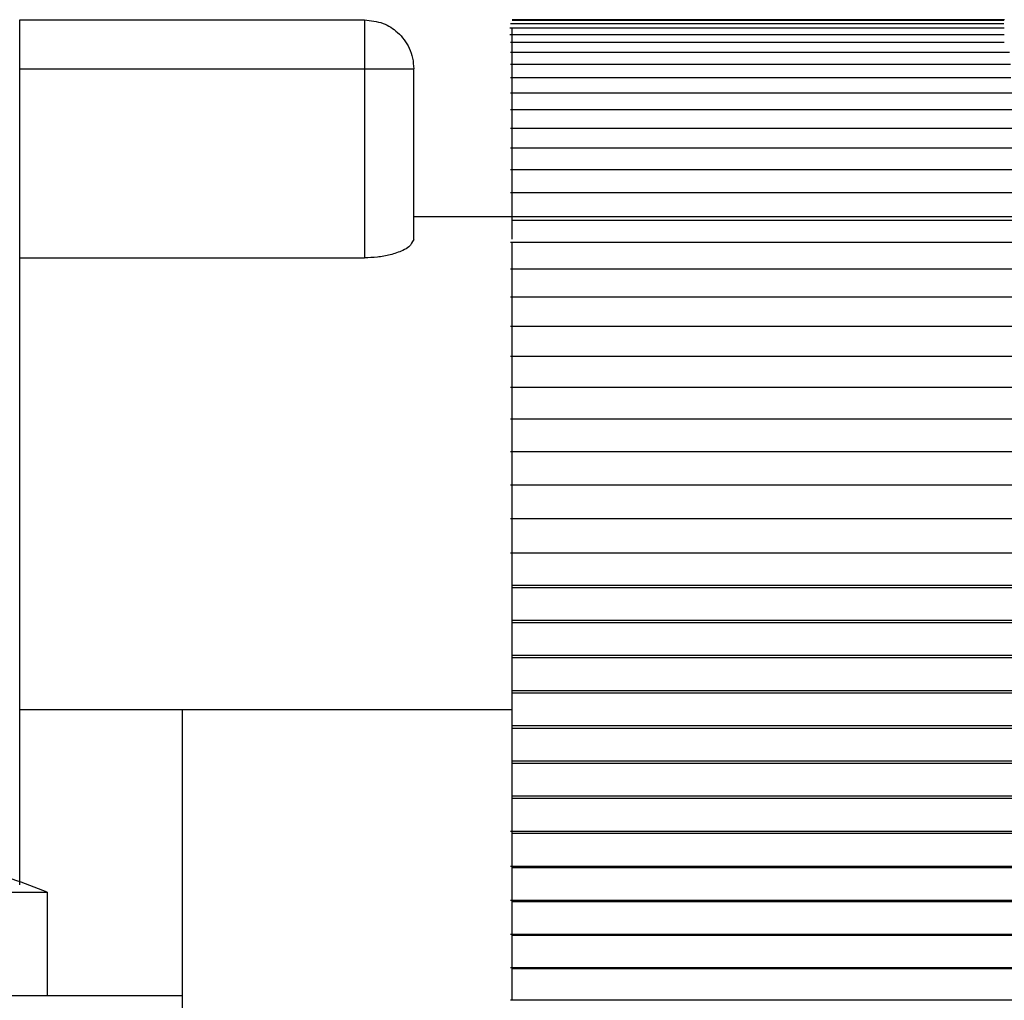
# Model space of a CAD drawing. Header units: millimetres. Extents: x -35 to 777, y -374 to 88.
# Tile 8 of 21: x 112 to 122, y 35 to 45. Entities that reach past the tile are written whole.
import ezdxf

# ---------------------------------------------------------------- set-up
doc = ezdxf.new("R2010")
doc.units = ezdxf.units.MM
doc.header["$LTSCALE"] = 0.173622
doc.layers.add('NoLayerName_001', color=7, linetype='Continuous')

# ---------------------------------------------------------------- blocks, each defined once
blk = doc.blocks.new('JZB_0002')
at = {"layer": 'NoLayerName_001', "color": 250, "linetype": 'Continuous', "lineweight": 25}
for p, q in [((16.15, 14), (19.65, 14)), ((26.1438, 14), (21.15, 14)), ((21.1244, 13.9159), (26.143, 13.9159)), ((21.1313, 13.9626), (26.1389, 13.9626)), ((26.1394, 13.9906), (21.15, 13.9906)), ((21.1241, 13.8507), (26.1434, 13.8507)), ((26.1435, 13.7672), (21.1331, 13.7672)), ((26.1963, 13.6656), (21.1331, 13.6656)), ((16.15, 5.2202), (16.15, 13.5)), ((16.15, 13.5), (19.65, 13.5)), ((19.65, 13.5), (19.65, 11.5826)), ((20.15, 11.7697), (20.15, 13.5)), ((26.2064, 13.5462), (21.1331, 13.5462)), ((26.2092, 13.4093), (21.1331, 13.4093)), ((26.2266, 13.2553), (21.1331, 13.2553)), ((26.2346, 13.0846), (21.1331, 13.0846)), ((26.2349, 12.8976), (21.1331, 12.8976)), ((26.2506, 12.695), (21.1331, 12.695)), ((26.2644, 12.4772), (21.1331, 12.4772)), ((26.2787, 12.2449), (21.1331, 12.2449)), ((21.15, 12), (20.15, 12)), ((26.2935, 11.9987), (21.1331, 11.9987)), ((21.15, 11.9656), (26.6094, 11.9656)), ((26.3084, 11.7392), (21.1331, 11.7392)), ((16.15, 11.5826), (19.65, 11.5826)), ((26.3199, 11.4672), (21.1331, 11.4672)), ((26.339, 11.1834), (21.1331, 11.1834)), ((26.3655, 10.8885), (21.1331, 10.8885)), ((26.3825, 10.5835), (21.1331, 10.5835)), ((26.4225, 10.2691), (21.1331, 10.2691)), ((26.4416, 9.9463), (21.1331, 9.9463)), ((26.4603, 9.6158), (21.1331, 9.6158)), ((26.4794, 9.2785), (21.1331, 9.2785)), ((21.15, 9.2697), (21.15, 9.292)), ((26.4988, 8.9355), (21.1331, 8.9355)), ((21.15, 8.9293), (21.15, 8.952)), ((21.15, 8.5836), (21.15, 8.6066)), ((26.5189, 8.5877), (21.1331, 8.5877)), ((26.6094, 8.258), (21.15, 8.258)), ((21.15, 8.2336), (21.15, 8.2568)), ((26.6094, 8.2336), (21.15, 8.2336)), ((26.6094, 7.9047), (21.15, 7.9047)), ((21.15, 7.8801), (21.15, 7.9036)), ((26.6094, 7.8801), (21.15, 7.8801)), ((26.6094, 7.549), (21.15, 7.549)), ((21.15, 7.5243), (21.15, 7.5479)), ((26.6094, 7.5243), (21.15, 7.5243)), ((26.6094, 7.1917), (21.15, 7.1917)), ((21.15, 7.167), (21.15, 7.1907)), ((26.6094, 7.167), (21.15, 7.167)), ((16.15, 7), (21.15, 7)), ((17.8, 7), (17.8, 0)), ((26.6094, 6.834), (21.15, 6.834)), ((21.15, 6.8093), (21.15, 6.833)), ((26.6094, 6.8093), (21.15, 6.8093)), ((26.6094, 6.4768), (21.15, 6.4768)), ((21.15, 6.4521), (21.15, 6.4757)), ((26.6094, 6.4521), (21.15, 6.4521)), ((26.6094, 6.121), (21.15, 6.121)), ((21.15, 6.0964), (21.15, 6.1199)), ((26.6094, 6.0964), (21.15, 6.0964)), ((26.5396, 5.764), (21.1331, 5.764)), ((21.15, 5.7432), (21.15, 5.7664)), ((26.6094, 5.7432), (21.15, 5.7432)), ((21.1331, 5.4123), (26.519, 5.4123)), ((21.15, 5.3934), (21.15, 5.4164)), ((26.6094, 5.3934), (21.15, 5.3934)), ((21.1331, 5.0645), (26.4993, 5.0645)), ((21.15, 5.048), (21.15, 5.0707)), ((26.6094, 5.048), (21.15, 5.048)), ((21.1331, 4.7215), (26.4798, 4.7215)), ((21.15, 4.708), (21.15, 4.7303)), ((26.6094, 4.708), (21.15, 4.708)), ((21.1331, 4.3842), (26.4605, 4.3842)), ((21.15, 4.3742), (26.6094, 4.3742)), ((21.1331, 4.0537), (26.4421, 4.0537))]:
    blk.add_line(p, q, dxfattribs=at)
for points, knots in [([(16.15, 13.5), (16.15, 13.5426), (16.15, 13.6276), (16.15, 13.7551), (16.15, 13.8712), (16.15, 13.9528), (16.15, 13.992), (16.15, 14)], [0, 0, 0, 0, 0.1277117, 0.2552192, 0.3824446, 0.4759685, 0.5, 0.5, 0.5, 0.5]), ([(19.65, 14), (19.65, 13.9883), (19.65, 13.9611), (19.65, 13.9123), (19.65, 13.8486), (19.65, 13.7704), (19.65, 13.6526), (19.65, 13.5613), (19.65, 13.5)], [0, 0, 0, 0, 0.0351058, 0.0815022, 0.1464466, 0.2263951, 0.3159526, 0.5, 0.5, 0.5, 0.5]), ([(19.65, 14), (19.7129, 13.9877), (19.8379, 13.981), (19.9996, 13.8724), (20.0961, 13.7417), (20.1437, 13.6096), (20.146, 13.5365), (20.15, 13.5)], [0, 0, 0, 0, 0.1923184, 0.365977, 0.5638349, 0.671393, 0.7815625, 0.7815625, 0.7815625, 0.7815625]), ([(21.15, 13.8515), (21.15, 13.8645), (21.15, 13.8825), (21.15, 13.9039), (21.15, 13.9122), (21.15, 13.9157)], [0, 0, 0, 0, 0.03920771, 0.05387817, 0.06423976, 0.06423976, 0.06423976, 0.06423976]), ([(21.15, 13.7674), (21.15, 13.7852), (21.15, 13.8084), (21.15, 13.836), (21.15, 13.8459), (21.15, 13.8504)], [0, 0, 0, 0, 0.05328427, 0.06947493, 0.08296376, 0.08296376, 0.08296376, 0.08296376]), ([(21.15, 13.6473), (21.15, 13.6591), (21.15, 13.6874), (21.15, 13.7215), (21.15, 13.7495), (21.15, 13.7611), (21.15, 13.7668)], [0, 0, 0, 0, 0.03544, 0.0847527, 0.1024191, 0.1194526, 0.1194526, 0.1194526, 0.1194526]), ([(21.15, 13.5556), (21.15, 13.5615), (21.15, 13.5847), (21.15, 13.6142), (21.15, 13.6447), (21.15, 13.6581), (21.15, 13.6651)], [0, 0, 0, 0, 0.0179037, 0.0694378, 0.0885318, 0.1095283, 0.1095283, 0.1095283, 0.1095283]), ([(19.65, 13.5), (19.7113, 13.5), (19.8026, 13.5), (19.9204, 13.5), (19.9986, 13.5), (20.0623, 13.5), (20.1111, 13.5), (20.1383, 13.5), (20.15, 13.5)], [0, 0, 0, 0, 0.1840474, 0.2736049, 0.3535534, 0.4184978, 0.4648942, 0.5, 0.5, 0.5, 0.5]), ([(21.15, 13.4093), (21.15, 13.4216), (21.15, 13.4517), (21.15, 13.4887), (21.15, 13.5183), (21.15, 13.5336), (21.15, 13.5421), (21.15, 13.5456)], [0, 0, 0, 0, 0.0367886, 0.0904025, 0.1108716, 0.1257271, 0.1362474, 0.1362474, 0.1362474, 0.1362474]), ([(21.15, 13.2553), (21.15, 13.2601), (21.15, 13.2753), (21.15, 13.3091), (21.15, 13.3454), (21.15, 13.3767), (21.15, 13.394), (21.15, 13.404), (21.15, 13.4086)], [0, 0, 0, 0, 0.0142051, 0.0458018, 0.1013485, 0.1231367, 0.1394936, 0.1533051, 0.1533051, 0.1533051, 0.1533051]), ([(21.15, 13.0846), (21.15, 13.092), (21.15, 13.1101), (21.15, 13.1473), (21.15, 13.1848), (21.15, 13.2175), (21.15, 13.237), (21.15, 13.2487), (21.15, 13.2546)], [0, 0, 0, 0, 0.0222403, 0.0542853, 0.1116126, 0.13466, 0.1524734, 0.1700244, 0.1700244, 0.1700244, 0.1700244]), ([(21.15, 12.8976), (21.15, 12.9075), (21.15, 12.9282), (21.15, 12.9686), (21.15, 13.0071), (21.15, 13.0413), (21.15, 13.063), (21.15, 13.0767), (21.15, 13.0839)], [0, 0, 0, 0, 0.0297279, 0.0621332, 0.1210839, 0.1453275, 0.1645486, 0.1862827, 0.1862827, 0.1862827, 0.1862827]), ([(21.15, 12.6949), (21.15, 12.7072), (21.15, 12.7303), (21.15, 12.7736), (21.15, 12.8131), (21.15, 12.8485), (21.15, 12.8688), (21.15, 12.8844), (21.15, 12.8932), (21.15, 12.897)], [0, 0, 0, 0, 0.0367178, 0.0693946, 0.1298072, 0.1551805, 0.1757566, 0.1905476, 0.2021092, 0.2021092, 0.2021092, 0.2021092]), ([(21.15, 12.477), (21.15, 12.4806), (21.15, 12.495), (21.15, 12.5203), (21.15, 12.5627), (21.15, 12.6031), (21.15, 12.6397), (21.15, 12.6613), (21.15, 12.679), (21.15, 12.6895), (21.15, 12.6945)], [0, 0, 0, 0, 0.0106371, 0.0432208, 0.0760795, 0.1377884, 0.1642218, 0.1860965, 0.2023907, 0.2174917, 0.2174917, 0.2174917, 0.2174917]), ([(21.15, 12.2446), (21.15, 12.2502), (21.15, 12.2666), (21.15, 12.2939), (21.15, 12.3366), (21.15, 12.3777), (21.15, 12.4155), (21.15, 12.4382), (21.15, 12.4582), (21.15, 12.4705), (21.15, 12.4769)], [0, 0, 0, 0, 0.0167608, 0.0490902, 0.0820409, 0.144877, 0.172298, 0.1954113, 0.213164, 0.232258, 0.232258, 0.232258, 0.232258]), ([(21.15, 11.9997), (21.15, 12.0067), (21.15, 12.0243), (21.15, 12.053), (21.15, 12.0959), (21.15, 12.1376), (21.15, 12.1764), (21.15, 12.2003), (21.15, 12.2226), (21.15, 12.2369), (21.15, 12.2447)], [0, 0, 0, 0, 0.0209725, 0.052959, 0.0859112, 0.1497022, 0.1780357, 0.2023244, 0.2214869, 0.2450135, 0.2450135, 0.2450135, 0.2450135]), ([(21.15, 11.7745), (21.15, 11.7822), (21.15, 11.801), (21.15, 11.8412), (21.15, 11.8834), (21.15, 11.9231), (21.15, 11.9481), (21.15, 11.9685), (21.15, 11.9848), (21.15, 11.9943), (21.15, 11.9986)], [0, 0, 0, 0, 0.0232475, 0.056111, 0.1206821, 0.1498505, 0.1752479, 0.1957677, 0.2109556, 0.224149, 0.224149, 0.224149, 0.224149]), ([(20.15, 11.7697), (20.1337, 11.7454), (20.1116, 11.6934), (20.0191, 11.6485), (19.9132, 11.6102), (19.7808, 11.5882), (19.6935, 11.5854), (19.65, 11.5826)], [0, 0, 0, 0, 0.0877057, 0.1603278, 0.2970314, 0.4287959, 0.559475, 0.559475, 0.559475, 0.559475]), ([(21.15, 11.509), (21.15, 11.5159), (21.15, 11.5337), (21.15, 11.5732), (21.15, 11.6158), (21.15, 11.6563), (21.15, 11.6824), (21.15, 11.704), (21.15, 11.7225), (21.15, 11.7337), (21.15, 11.7394)], [0, 0, 0, 0, 0.0206916, 0.0533762, 0.1185504, 0.1484737, 0.1749102, 0.1967311, 0.2134247, 0.2303744, 0.2303744, 0.2303744, 0.2303744]), ([(21.15, 11.4466), (21.15, 11.4546), (21.15, 11.472), (21.15, 11.4927), (21.15, 11.5056), (21.15, 11.509)], [0, 0, 0, 0, 0.02389777, 0.05200764, 0.0623549, 0.0623549, 0.0623549, 0.0623549]), ([(21.15, 11.2313), (21.15, 11.2373), (21.15, 11.2541), (21.15, 11.2927), (21.15, 11.3356), (21.15, 11.3768), (21.15, 11.4038), (21.15, 11.4267), (21.15, 11.4475), (21.15, 11.4605), (21.15, 11.4676)], [0, 0, 0, 0, 0.0179034, 0.0503197, 0.1159183, 0.1465145, 0.1739176, 0.1969798, 0.2151334, 0.2362693, 0.2362693, 0.2362693, 0.2362693]), ([(21.15, 11.169), (21.15, 11.1766), (21.15, 11.1931), (21.15, 11.2139), (21.15, 11.2271), (21.15, 11.2313)], [0, 0, 0, 0, 0.02259815, 0.04976214, 0.0622954, 0.0622954, 0.0622954, 0.0622954]), ([(21.15, 10.9422), (21.15, 10.9472), (21.15, 10.9628), (21.15, 11.0004), (21.15, 11.0435), (21.15, 11.0852), (21.15, 11.1131), (21.15, 11.1372), (21.15, 11.1604), (21.15, 11.1755), (21.15, 11.184)], [0, 0, 0, 0, 0.0148803, 0.0469393, 0.1127826, 0.1439678, 0.1722625, 0.1965027, 0.2160666, 0.2417974, 0.2417974, 0.2417974, 0.2417974]), ([(21.15, 10.88), (21.15, 10.8871), (21.15, 10.9029), (21.15, 10.9236), (21.15, 10.9373), (21.15, 10.9422)], [0, 0, 0, 0, 0.0212366, 0.04738024, 0.06225102, 0.06225102, 0.06225102, 0.06225102]), ([(21.15, 10.6425), (21.15, 10.6464), (21.15, 10.6608), (21.15, 10.6972), (21.15, 10.7403), (21.15, 10.7825), (21.15, 10.8112), (21.15, 10.8363), (21.15, 10.862), (21.15, 10.8792), (21.15, 10.8895)], [0, 0, 0, 0, 0.0116162, 0.0432301, 0.1091376, 0.1408263, 0.169935, 0.1952868, 0.2162073, 0.2469242, 0.2469242, 0.2469242, 0.2469242]), ([(21.15, 10.5803), (21.15, 10.5869), (21.15, 10.6019), (21.15, 10.6226), (21.15, 10.6367), (21.15, 10.6425)], [0, 0, 0, 0, 0.01981683, 0.04486847, 0.06223625, 0.06223625, 0.06223625, 0.06223625]), ([(21.15, 10.3331), (21.15, 10.3461), (21.15, 10.3811), (21.15, 10.4268), (21.15, 10.4694), (21.15, 10.4988), (21.15, 10.525), (21.15, 10.5532), (21.15, 10.5727), (21.15, 10.5847)], [0, 0, 0, 0, 0.0391822, 0.1049734, 0.1370789, 0.1669219, 0.1933161, 0.2155359, 0.2515981, 0.2515981, 0.2515981, 0.2515981]), ([(21.15, 10.2708), (21.15, 10.2769), (21.15, 10.291), (21.15, 10.3118), (21.15, 10.3264), (21.15, 10.3331)], [0, 0, 0, 0, 0.01834258, 0.04223346, 0.06227075, 0.06227075, 0.06227075, 0.06227075]), ([(21.15, 10.0147), (21.15, 10.0263), (21.15, 10.0597), (21.15, 10.104), (21.15, 10.1468), (21.15, 10.1769), (21.15, 10.204), (21.15, 10.2349), (21.15, 10.2566), (21.15, 10.2705)], [0, 0, 0, 0, 0.034781, 0.1002752, 0.1327093, 0.1632046, 0.1905684, 0.2140264, 0.2557694, 0.2557694, 0.2557694, 0.2557694]), ([(21.15, 9.9523), (21.15, 9.958), (21.15, 9.9711), (21.15, 9.9919), (21.15, 10.0071), (21.15, 10.0147)], [0, 0, 0, 0, 0.01681839, 0.03948322, 0.06238111, 0.06238111, 0.06238111, 0.06238111]), ([(21.15, 9.6884), (21.15, 9.6984), (21.15, 9.7301), (21.15, 9.7726), (21.15, 9.8156), (21.15, 9.8462), (21.15, 9.8742), (21.15, 9.9037), (21.15, 9.9278), (21.15, 9.9437), (21.15, 9.9478)], [0, 0, 0, 0, 0.0300013, 0.0950193, 0.1276931, 0.1587573, 0.1870158, 0.2116479, 0.2471248, 0.25938, 0.25938, 0.25938, 0.25938]), ([(21.15, 9.6258), (21.15, 9.6309), (21.15, 9.6431), (21.15, 9.664), (21.15, 9.6797), (21.15, 9.6884)], [0, 0, 0, 0, 0.01524793, 0.03662449, 0.06260327, 0.06260327, 0.06260327, 0.06260327]), ([(21.15, 9.3545), (21.15, 9.3629), (21.15, 9.3928), (21.15, 9.4337), (21.15, 9.4766), (21.15, 9.5078), (21.15, 9.5365), (21.15, 9.5676), (21.15, 9.5942), (21.15, 9.6122), (21.15, 9.6174)], [0, 0, 0, 0, 0.0253649, 0.0897284, 0.1225524, 0.1541003, 0.1831761, 0.2089148, 0.2472502, 0.2629188, 0.2629188, 0.2629188, 0.2629188]), ([(21.15, 9.292), (21.15, 9.2966), (21.15, 9.3078), (21.15, 9.3286), (21.15, 9.3449), (21.15, 9.3545)], [0, 0, 0, 0, 0.01363569, 0.03366538, 0.06242834, 0.06242834, 0.06242834, 0.06242834]), ([(21.15, 9.0143), (21.15, 9.0211), (21.15, 9.0491), (21.15, 9.0881), (21.15, 9.1309), (21.15, 9.1624), (21.15, 9.1919), (21.15, 9.2245), (21.15, 9.2536), (21.15, 9.2738), (21.15, 9.2802)], [0, 0, 0, 0, 0.0204852, 0.0840177, 0.1169021, 0.1488471, 0.1786606, 0.2054353, 0.246524, 0.2659563, 0.2659563, 0.2659563, 0.2659563]), ([(21.15, 8.952), (21.15, 8.956), (21.15, 8.9662), (21.15, 8.987), (21.15, 9.0037), (21.15, 9.0143)], [0, 0, 0, 0, 0.01198606, 0.030614, 0.06225613, 0.06225613, 0.06225613, 0.06225613]), ([(21.15, 8.8669), (21.15, 8.8825), (21.15, 8.9059), (21.15, 8.9294), (21.15, 8.9372)], [0, 0, 0, 0, 0.04680091, 0.07033112, 0.07033112, 0.07033112, 0.07033112]), ([(21.15, 8.6688), (21.15, 8.6739), (21.15, 8.6998), (21.15, 8.7367), (21.15, 8.7793), (21.15, 8.8111), (21.15, 8.8403), (21.15, 8.8586), (21.15, 8.8669)], [0, 0, 0, 0, 0.015311, 0.0778384, 0.1106929, 0.1429476, 0.173417, 0.1980829, 0.1980829, 0.1980829, 0.1980829]), ([(21.15, 8.6066), (21.15, 8.6101), (21.15, 8.6192), (21.15, 8.636), (21.15, 8.6533), (21.15, 8.6648), (21.15, 8.6688)], [0, 0, 0, 0, 0.01030359, 0.0274787, 0.05028012, 0.06215165, 0.06215165, 0.06215165, 0.06215165]), ([(21.15, 8.5219), (21.15, 8.535), (21.15, 8.5534), (21.15, 8.5759), (21.15, 8.5852), (21.15, 8.5892)], [0, 0, 0, 0, 0.03939214, 0.05514704, 0.06733268, 0.06733268, 0.06733268, 0.06733268]), ([(21.15, 8.319), (21.15, 8.3427), (21.15, 8.3774), (21.15, 8.4228), (21.15, 8.4549), (21.15, 8.4879), (21.15, 8.5101), (21.15, 8.5219)], [0, 0, 0, 0, 0.0711581, 0.1038927, 0.1363687, 0.1674105, 0.2028926, 0.2028926, 0.2028926, 0.2028926]), ([(21.15, 8.2568), (21.15, 8.2649), (21.15, 8.2802), (21.15, 8.3009), (21.15, 8.3136), (21.15, 8.319)], [0, 0, 0, 0, 0.02426811, 0.04580219, 0.06216451, 0.06216451, 0.06216451, 0.06216451]), ([(21.15, 8.1726), (21.15, 8.1833), (21.15, 8.1997), (21.15, 8.22), (21.15, 8.2297), (21.15, 8.2336)], [0, 0, 0, 0, 0.03201824, 0.04926691, 0.06093444, 0.06093444, 0.06093444, 0.06093444]), ([(21.15, 7.966), (21.15, 7.9873), (21.15, 8.0194), (21.15, 8.0625), (21.15, 8.0947), (21.15, 8.1259), (21.15, 8.1517), (21.15, 8.1671), (21.15, 8.1726)], [0, 0, 0, 0, 0.0639277, 0.0964526, 0.1290608, 0.1605899, 0.1900219, 0.2066482, 0.2066482, 0.2066482, 0.2066482]), ([(21.15, 7.9036), (21.15, 7.9106), (21.15, 7.9243), (21.15, 7.9451), (21.15, 7.9589), (21.15, 7.966)], [0, 0, 0, 0, 0.02099096, 0.04119865, 0.06236192, 0.06236192, 0.06236192, 0.06236192]), ([(21.15, 7.8194), (21.15, 7.8278), (21.15, 7.8425), (21.15, 7.8627), (21.15, 7.8746), (21.15, 7.8801)], [0, 0, 0, 0, 0.02527437, 0.04396949, 0.06071922, 0.06071922, 0.06071922, 0.06071922]), ([(21.15, 7.6103), (21.15, 7.6291), (21.15, 7.6587), (21.15, 7.6992), (21.15, 7.7315), (21.15, 7.763), (21.15, 7.7923), (21.15, 7.8109), (21.15, 7.8194)], [0, 0, 0, 0, 0.0565176, 0.0887437, 0.1213947, 0.1533247, 0.1834842, 0.2091152, 0.2091152, 0.2091152, 0.2091152]), ([(21.15, 7.5479), (21.15, 7.5538), (21.15, 7.566), (21.15, 7.5868), (21.15, 7.6017), (21.15, 7.6103)], [0, 0, 0, 0, 0.01765629, 0.03648222, 0.06239294, 0.06239294, 0.06239294, 0.06239294]), ([(21.15, 7.4634), (21.15, 7.4698), (21.15, 7.4828), (21.15, 7.5031), (21.15, 7.517), (21.15, 7.5243)], [0, 0, 0, 0, 0.01899573, 0.0390861, 0.06087217, 0.06087217, 0.06087217, 0.06087217]), ([(21.15, 7.2525), (21.15, 7.269), (21.15, 7.2961), (21.15, 7.334), (21.15, 7.3662), (21.15, 7.3981), (21.15, 7.4305), (21.15, 7.4521), (21.15, 7.4634)], [0, 0, 0, 0, 0.0494067, 0.0812457, 0.1138502, 0.1460936, 0.1768979, 0.210929, 0.210929, 0.210929, 0.210929]), ([(21.15, 7.1907), (21.15, 7.1955), (21.15, 7.206), (21.15, 7.2266), (21.15, 7.2425), (21.15, 7.2525)], [0, 0, 0, 0, 0.01427303, 0.03166554, 0.06179849, 0.06179849, 0.06179849, 0.06179849]), ([(21.15, 7.1058), (21.15, 7.1101), (21.15, 7.1216), (21.15, 7.1384), (21.15, 7.1545), (21.15, 7.1634), (21.15, 7.167)], [0, 0, 0, 0, 0.01306802, 0.03449857, 0.05041016, 0.06126125, 0.06126125, 0.06126125, 0.06126125]), ([(21.15, 6.8942), (21.15, 6.9082), (21.15, 6.9326), (21.15, 6.9679), (21.15, 7), (21.15, 7.0321), (21.15, 7.0674), (21.15, 7.0918), (21.15, 7.1058)], [0, 0, 0, 0, 0.041934, 0.0732986, 0.105767, 0.1382355, 0.1696001, 0.2115349, 0.2115349, 0.2115349, 0.2115349]), ([(21.15, 6.833), (21.15, 6.8366), (21.15, 6.8455), (21.15, 6.8616), (21.15, 6.8784), (21.15, 6.8899), (21.15, 6.8942)], [0, 0, 0, 0, 0.0108507, 0.02676213, 0.04819254, 0.0612612, 0.0612612, 0.0612612, 0.0612612]), ([(21.15, 6.7475), (21.15, 6.7575), (21.15, 6.7734), (21.15, 6.794), (21.15, 6.8045), (21.15, 6.8093)], [0, 0, 0, 0, 0.03012351, 0.04751608, 0.06178931, 0.06178931, 0.06178931, 0.06178931]), ([(21.15, 6.5366), (21.15, 6.5479), (21.15, 6.5695), (21.15, 6.6019), (21.15, 6.6338), (21.15, 6.666), (21.15, 6.704), (21.15, 6.731), (21.15, 6.7475)], [0, 0, 0, 0, 0.0340211, 0.0648254, 0.0970688, 0.1296731, 0.1615121, 0.2109284, 0.2109284, 0.2109284, 0.2109284]), ([(21.15, 6.4757), (21.15, 6.483), (21.15, 6.4969), (21.15, 6.5172), (21.15, 6.5302), (21.15, 6.5366)], [0, 0, 0, 0, 0.02178601, 0.04187635, 0.06088193, 0.06088193, 0.06088193, 0.06088193]), ([(21.15, 6.3897), (21.15, 6.3983), (21.15, 6.4132), (21.15, 6.434), (21.15, 6.4462), (21.15, 6.4521)], [0, 0, 0, 0, 0.02590171, 0.04472764, 0.06238391, 0.06238391, 0.06238391, 0.06238391]), ([(21.15, 6.1806), (21.15, 6.1891), (21.15, 6.2077), (21.15, 6.237), (21.15, 6.2685), (21.15, 6.3008), (21.15, 6.3413), (21.15, 6.3709), (21.15, 6.3897)], [0, 0, 0, 0, 0.0256209, 0.0557803, 0.0877104, 0.1203614, 0.1525875, 0.2091141, 0.2091141, 0.2091141, 0.2091141]), ([(21.15, 6.1199), (21.15, 6.1254), (21.15, 6.1373), (21.15, 6.1575), (21.15, 6.1722), (21.15, 6.1806)], [0, 0, 0, 0, 0.01674973, 0.03544485, 0.06072939, 0.06072939, 0.06072939, 0.06072939]), ([(21.15, 6.034), (21.15, 6.0411), (21.15, 6.0549), (21.15, 6.0757), (21.15, 6.0894), (21.15, 6.0964)], [0, 0, 0, 0, 0.02115269, 0.04136038, 0.06235133, 0.06235133, 0.06235133, 0.06235133]), ([(21.15, 5.8274), (21.15, 5.8329), (21.15, 5.8483), (21.15, 5.8741), (21.15, 5.9053), (21.15, 5.9375), (21.15, 5.9806), (21.15, 6.0127), (21.15, 6.034)], [0, 0, 0, 0, 0.0166157, 0.0460477, 0.0775768, 0.110185, 0.1427099, 0.2066482, 0.2066482, 0.2066482, 0.2066482]), ([(21.15, 5.7664), (21.15, 5.7703), (21.15, 5.78), (21.15, 5.8003), (21.15, 5.8167), (21.15, 5.8274)], [0, 0, 0, 0, 0.01166754, 0.0289162, 0.06094512, 0.06094512, 0.06094512, 0.06094512]), ([(21.15, 5.681), (21.15, 5.6864), (21.15, 5.6991), (21.15, 5.7198), (21.15, 5.7351), (21.15, 5.7432)], [0, 0, 0, 0, 0.01636236, 0.03789642, 0.06216451, 0.06216451, 0.06216451, 0.06216451]), ([(21.15, 5.4781), (21.15, 5.4899), (21.15, 5.5121), (21.15, 5.5451), (21.15, 5.5772), (21.15, 5.6226), (21.15, 5.6573), (21.15, 5.681)], [0, 0, 0, 0, 0.0354711, 0.0665128, 0.0989888, 0.1317234, 0.2028814, 0.2028814, 0.2028814, 0.2028814]), ([(21.15, 5.4108), (21.15, 5.4148), (21.15, 5.4241), (21.15, 5.4466), (21.15, 5.465), (21.15, 5.4781)], [0, 0, 0, 0, 0.01218571, 0.02794064, 0.06734391, 0.06734391, 0.06734391, 0.06734391]), ([(21.15, 5.3312), (21.15, 5.3352), (21.15, 5.3467), (21.15, 5.364), (21.15, 5.3808), (21.15, 5.3899), (21.15, 5.3934)], [0, 0, 0, 0, 0.01187135, 0.03467285, 0.05184803, 0.06215165, 0.06215165, 0.06215165, 0.06215165]), ([(21.15, 5.1331), (21.15, 5.1414), (21.15, 5.1597), (21.15, 5.1889), (21.15, 5.2207), (21.15, 5.2633), (21.15, 5.3002), (21.15, 5.3261), (21.15, 5.3312)], [0, 0, 0, 0, 0.0246554, 0.0551248, 0.0873796, 0.1202342, 0.1827618, 0.198073, 0.198073, 0.198073, 0.198073]), ([(21.15, 5.0628), (21.15, 5.0706), (21.15, 5.0941), (21.15, 5.1175), (21.15, 5.1331)], [0, 0, 0, 0, 0.02352975, 0.07034102, 0.07034102, 0.07034102, 0.07034102]), ([(21.15, 4.9857), (21.15, 4.9963), (21.15, 5.013), (21.15, 5.0338), (21.15, 5.044), (21.15, 5.048)], [0, 0, 0, 0, 0.03164214, 0.05027008, 0.06225613, 0.06225613, 0.06225613, 0.06225613]), ([(21.15, 4.7198), (21.15, 4.7262), (21.15, 4.7464), (21.15, 4.7755), (21.15, 4.8081), (21.15, 4.8376), (21.15, 4.8691), (21.15, 4.9119), (21.15, 4.9509), (21.15, 4.9789), (21.15, 4.9857)], [0, 0, 0, 0, 0.0194321, 0.0605209, 0.0872955, 0.1171091, 0.1490541, 0.1819385, 0.2454711, 0.2659564, 0.2659564, 0.2659564, 0.2659564]), ([(21.15, 4.6455), (21.15, 4.6551), (21.15, 4.6714), (21.15, 4.6922), (21.15, 4.7034), (21.15, 4.708)], [0, 0, 0, 0, 0.02876294, 0.04879265, 0.06242835, 0.06242835, 0.06242835, 0.06242835]), ([(21.15, 4.3826), (21.15, 4.3878), (21.15, 4.4058), (21.15, 4.4324), (21.15, 4.4635), (21.15, 4.4922), (21.15, 4.5234), (21.15, 4.5663), (21.15, 4.6072), (21.15, 4.6371), (21.15, 4.6455)], [0, 0, 0, 0, 0.0156685, 0.0540039, 0.0797425, 0.1088184, 0.1403662, 0.1731903, 0.2375538, 0.2629188, 0.2629188, 0.2629188, 0.2629188]), ([(21.15, 4.3116), (21.15, 4.3203), (21.15, 4.336), (21.15, 4.3569), (21.15, 4.3691), (21.15, 4.3742)], [0, 0, 0, 0, 0.02597877, 0.04735533, 0.06260327, 0.06260327, 0.06260327, 0.06260327]), ([(21.15, 4.0522), (21.15, 4.0563), (21.15, 4.0722), (21.15, 4.0963), (21.15, 4.1258), (21.15, 4.1538), (21.15, 4.1844), (21.15, 4.2274), (21.15, 4.2699), (21.15, 4.3016), (21.15, 4.3116)], [0, 0, 0, 0, 0.0122552, 0.0477321, 0.0723642, 0.1006227, 0.1316869, 0.1643607, 0.2293787, 0.25938, 0.25938, 0.25938, 0.25938]), ([(15.8, 4.1), (16.0006, 4.1), (16.2999, 4.1), (16.6956, 4.1), (16.9828, 4.1), (17.255, 4.1), (17.4978, 4.1), (17.6767, 4.1), (17.7719, 4.1), (17.8, 4.1)], [0, 0, 0, 0, 0.601723, 0.897836, 1.187321, 1.463182, 1.714523, 1.915643, 2, 2, 2, 2])]:
    blk.add_open_spline(points, degree=3, knots=knots, dxfattribs=at)

msp = doc.modelspace()

# ---------------------------------------------------------------- linework, layer by layer
at = {"layer": 'NoLayerName_001', "color": 250, "linetype": 'Continuous', "lineweight": 25}
msp.add_line((112.1835, 36.1458), (112.1835, 35.1), dxfattribs=at)
msp.add_arc((110.4335, 32), 4.5, 67.11017, 76.77013, dxfattribs=at)
msp.add_open_spline([(110.4335, 36.1458), (110.5497, 36.1458), (110.7699, 36.1458), (111.0791, 36.1458), (111.3545, 36.1458), (111.6015, 36.1458), (111.821, 36.1458), (111.9985, 36.1458), (112.1147, 36.1458), (112.1693, 36.1458), (112.1835, 36.1458)], degree=3, knots=[0, 0, 0, 0, 0.348675, 0.660547, 0.927562, 1.174998, 1.401514, 1.586048, 1.70752, 1.75, 1.75, 1.75, 1.75], dxfattribs=at)

# ---------------------------------------------------------------- block references
at = {"layer": 'NoLayerName_001', "color": 0}
msp.add_blockref('JZB_0002', (95.7535, 31), dxfattribs=at)

doc.saveas('drawing.dxf')
